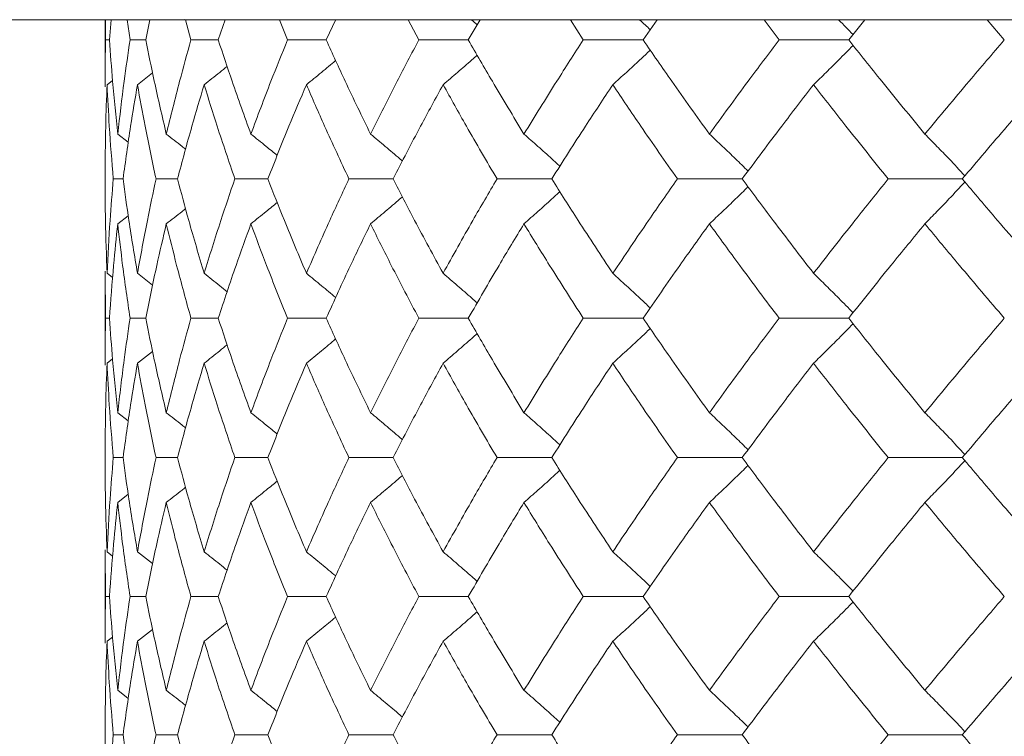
# Model space of a CAD drawing. Header units: inches. Extents: x -4.1 to 22.8, y -8.3 to 17.7.
# Tile 46 of 130: x 3.984 to 4.416, y 1.804 to 2.118. Entities that reach past the tile are written whole.
import ezdxf

# ---------------------------------------------------------------- set-up
doc = ezdxf.new("R2010")
doc.units = ezdxf.units.IN
doc.header["$MEASUREMENT"] = 0

msp = doc.modelspace()

# ---------------------------------------------------------------- linework, layer by layer
at = {"color": 7, "linetype": 'Continuous', "lineweight": 15}
for p, q in [((3.8975, 2.11819), (4.06234, 2.11819)), ((4.02117, 2.11819), (4.02117, 2.08886)), ((4.02139, 2.10937), (4.02131, 2.11819)), ((4.02311, 2.10937), (4.02379, 2.11819)), ((4.03214, 2.10937), (4.03089, 2.11819)), ((4.03902, 2.10937), (4.04087, 2.11819)), ((4.06234, 2.11819), (4.05612, 2.11833)), ((4.05885, 2.10937), (4.05645, 2.11819)), ((5.32433, 2.11819), (4.06234, 2.11819)), ((4.07083, 2.10937), (4.07381, 2.11819)), ((4.10123, 2.10937), (4.0977, 2.11819)), ((4.11817, 2.10937), (4.12235, 2.11837)), ((4.15882, 2.10937), (4.1542, 2.11819)), ((4.18054, 2.10937), (4.18569, 2.11819)), ((4.23098, 2.10937), (4.22533, 2.11819)), ((4.25724, 2.10937), (4.2634, 2.11819)), ((4.31693, 2.10937), (4.3103, 2.11819)), ((4.34744, 2.10937), (4.35454, 2.11819)), ((4.41572, 2.10937), (4.40819, 2.11819)), ((4.02311, 2.10937), (4.02139, 2.10937)), ((4.03902, 2.10937), (4.03214, 2.10937)), ((4.07083, 2.10937), (4.05885, 2.10937)), ((4.11817, 2.10937), (4.10123, 2.10937)), ((4.18054, 2.10937), (4.15882, 2.10937)), ((4.25724, 2.10937), (4.23098, 2.10937)), ((4.34744, 2.10937), (4.31693, 2.10937)), ((4.02204, 2.08973), (4.02443, 2.09158)), ((4.03537, 2.08973), (4.042, 2.0949)), ((4.0267, 2.0681), (4.03136, 2.06448)), ((4.02906, 2.04841), (4.02476, 2.04841)), ((4.05296, 2.04841), (4.04352, 2.04841)), ((4.09259, 2.04841), (4.07811, 2.04841)), ((4.14752, 2.04841), (4.12816, 2.04841)), ((4.21715, 2.04841), (4.19313, 2.04841)), ((4.30071, 2.04841), (4.27229, 2.04841)), ((4.3973, 2.04841), (4.36479, 2.04841)), ((4.0267, 2.02871), (4.03132, 2.03229)), ((4.02117, 2.00788), (4.02117, 1.96669)), ((4.02139, 1.98729), (4.02119, 2.00788)), ((4.02204, 2.00701), (4.02448, 2.00512)), ((4.03537, 2.00701), (4.04204, 2.0018)), ((4.02311, 1.98729), (4.02139, 1.98729)), ((4.03902, 1.98729), (4.03214, 1.98729)), ((4.07083, 1.98729), (4.05885, 1.98729)), ((4.11817, 1.98729), (4.10123, 1.98729)), ((4.18054, 1.98729), (4.15882, 1.98729)), ((4.25724, 1.98729), (4.23098, 1.98729)), ((4.34744, 1.98729), (4.31693, 1.98729)), ((4.03537, 1.96756), (4.04201, 1.97275)), ((4.02204, 1.96756), (4.02443, 1.96942)), ((4.0267, 1.94587), (4.03136, 1.94225)), ((4.02906, 1.92616), (4.02476, 1.92616)), ((4.05296, 1.92616), (4.04352, 1.92616)), ((4.09259, 1.92616), (4.07811, 1.92616)), ((4.14752, 1.92616), (4.12816, 1.92616)), ((4.21715, 1.92616), (4.19313, 1.92616)), ((4.30071, 1.92616), (4.27229, 1.92616)), ((4.3973, 1.92616), (4.36479, 1.92616)), ((4.0267, 1.90648), (4.03132, 1.91006)), ((4.02117, 1.88571), (4.02117, 1.84474)), ((4.02139, 1.86521), (4.02119, 1.88571)), ((4.02204, 1.88484), (4.02448, 1.88296)), ((4.03537, 1.88484), (4.04204, 1.87965)), ((4.02311, 1.86521), (4.02139, 1.86521)), ((4.03902, 1.86521), (4.03214, 1.86521)), ((4.07083, 1.86521), (4.05885, 1.86521)), ((4.11817, 1.86521), (4.10123, 1.86521)), ((4.18054, 1.86521), (4.15882, 1.86521)), ((4.25724, 1.86521), (4.23098, 1.86521)), ((4.34744, 1.86521), (4.31693, 1.86521)), ((4.03537, 1.84561), (4.04201, 1.85076)), ((4.02204, 1.84561), (4.02443, 1.84745)), ((4.0267, 1.82409), (4.03136, 1.82051)), ((4.02906, 1.80459), (4.02476, 1.80459)), ((4.05296, 1.80459), (4.04352, 1.80459)), ((4.09259, 1.80459), (4.07811, 1.80459)), ((4.14752, 1.80459), (4.12816, 1.80459)), ((4.21715, 1.80459), (4.19313, 1.80459)), ((4.30071, 1.80459), (4.27229, 1.80459)), ((4.3973, 1.80459), (4.36479, 1.80459))]:
    msp.add_line(p, q, dxfattribs=at)
for points, knots in [([(4.182, 2.11819), (4.18203, 2.11816), (4.18285, 2.11744), (4.18366, 2.11672), (4.18443, 2.11603)], [0, 0, 0, 0, 0.044022, 1, 1, 1, 1]), ([(4.25573, 2.11819), (4.25577, 2.11816), (4.25733, 2.11672), (4.25886, 2.11527), (4.26037, 2.11384)], [0, 0, 0, 0, 0.021857, 1, 1, 1, 1]), ([(4.34299, 2.11819), (4.34302, 2.11816), (4.34516, 2.11604), (4.34728, 2.11388), (4.34936, 2.11175)], [0, 0, 0, 0, 0.014759, 1, 1, 1, 1]), ([(4.02119, 2.08886), (4.02118, 2.08965), (4.02111, 2.09649), (4.02126, 2.10332), (4.02139, 2.10937)], [0, 0, 0, 0, 0.1155731, 1, 1, 1, 1]), ([(4.0267, 2.0681), (4.02591, 2.07581), (4.02449, 2.08958), (4.02353, 2.10332), (4.02311, 2.10937)], [0, 0, 0, 0, 0.5603389, 1, 1, 1, 1]), ([(4.0267, 2.0681), (4.02759, 2.07581), (4.02919, 2.08958), (4.03124, 2.10332), (4.03214, 2.10937)], [0, 0, 0, 0, 0.560339, 1, 1, 1, 1]), ([(4.04803, 2.0681), (4.04623, 2.07581), (4.04301, 2.08958), (4.04024, 2.10332), (4.03902, 2.10937)], [0, 0, 0, 0, 0.560339, 1, 1, 1, 1]), ([(4.04803, 2.0681), (4.04993, 2.07581), (4.05332, 2.08958), (4.05716, 2.10332), (4.05885, 2.10937)], [0, 0, 0, 0, 0.5603389, 1, 1, 1, 1]), ([(4.08515, 2.0681), (4.08235, 2.07581), (4.07737, 2.08958), (4.07283, 2.10332), (4.07083, 2.10937)], [0, 0, 0, 0, 0.560339, 1, 1, 1, 1]), ([(4.08515, 2.0681), (4.08803, 2.07581), (4.09318, 2.08958), (4.09877, 2.10332), (4.10123, 2.10937)], [0, 0, 0, 0, 0.560339, 1, 1, 1, 1]), ([(4.13765, 2.0681), (4.1339, 2.07581), (4.1272, 2.08958), (4.12093, 2.10332), (4.11817, 2.10937)], [0, 0, 0, 0, 0.560339, 1, 1, 1, 1]), ([(4.13765, 2.0681), (4.14149, 2.07581), (4.14834, 2.08958), (4.15562, 2.10332), (4.15882, 2.10937)], [0, 0, 0, 0, 0.5603389, 1, 1, 1, 1]), ([(4.20495, 2.0681), (4.20029, 2.07581), (4.19196, 2.08958), (4.18403, 2.10332), (4.18054, 2.10937)], [0, 0, 0, 0, 0.560338, 1, 1, 1, 1]), ([(4.20495, 2.0681), (4.20971, 2.07581), (4.21819, 2.08958), (4.22708, 2.10332), (4.23098, 2.10937)], [0, 0, 0, 0, 0.560339, 1, 1, 1, 1]), ([(4.28633, 2.0681), (4.2808, 2.07581), (4.27092, 2.08958), (4.26142, 2.10332), (4.25724, 2.10937)], [0, 0, 0, 0, 0.56034, 1, 1, 1, 1]), ([(4.28633, 2.0681), (4.29194, 2.07581), (4.30196, 2.08958), (4.31236, 2.10332), (4.31693, 2.10937)], [0, 0, 0, 0, 0.5603386, 1, 1, 1, 1]), ([(4.38089, 2.0681), (4.37455, 2.07581), (4.36323, 2.08958), (4.35227, 2.10332), (4.34744, 2.10937)], [0, 0, 0, 0, 0.560339, 1, 1, 1, 1]), ([(4.38089, 2.0681), (4.3873, 2.07581), (4.39874, 2.08958), (4.41054, 2.10332), (4.41572, 2.10937)], [0, 0, 0, 0, 0.560339, 1, 1, 1, 1]), ([(4.24394, 2.08973), (4.24592, 2.09154), (4.2499, 2.09515), (4.25538, 2.10019), (4.25885, 2.10346), (4.26036, 2.10488)], [0, 0, 0, 0, 0.360979, 0.721955, 1, 1, 1, 1]), ([(4.33202, 2.08973), (4.33387, 2.09154), (4.33757, 2.09514), (4.34335, 2.10088), (4.34727, 2.10485), (4.34936, 2.10697)], [0, 0, 0, 0, 0.317533, 0.635068, 1, 1, 1, 1]), ([(4.10951, 2.08973), (4.11171, 2.09154), (4.116, 2.09505), (4.12026, 2.0986), (4.12233, 2.10033)], [0, 0, 0, 0, 0.513499, 1, 1, 1, 1]), ([(4.16949, 2.08973), (4.1716, 2.09154), (4.17581, 2.09515), (4.18079, 2.09946), (4.18365, 2.102), (4.18442, 2.10268)], [0, 0, 0, 0, 0.421366, 0.842733, 1, 1, 1, 1]), ([(4.06464, 2.08973), (4.06691, 2.09153), (4.07028, 2.0942), (4.07363, 2.0969), (4.07471, 2.09778)], [0, 0, 0, 0, 0.675591, 1, 1, 1, 1]), ([(4.02117, 2.04841), (4.02121, 2.05613), (4.02128, 2.06991), (4.02181, 2.08368), (4.02204, 2.08973)], [0, 0, 0, 0, 0.560273, 1, 1, 1, 1]), ([(4.02476, 2.04841), (4.02413, 2.05613), (4.023, 2.06991), (4.02233, 2.08368), (4.02204, 2.08973)], [0, 0, 0, 0, 0.560273, 1, 1, 1, 1]), ([(4.02906, 2.04841), (4.03012, 2.05613), (4.032, 2.06991), (4.03434, 2.08368), (4.03537, 2.08973)], [0, 0, 0, 0, 0.560273, 1, 1, 1, 1]), ([(4.04352, 2.04841), (4.04187, 2.05613), (4.03894, 2.06991), (4.03646, 2.08368), (4.03537, 2.08973)], [0, 0, 0, 0, 0.560273, 1, 1, 1, 1]), ([(4.05296, 2.04841), (4.05502, 2.05613), (4.05869, 2.06991), (4.06282, 2.08368), (4.06464, 2.08973)], [0, 0, 0, 0, 0.560273, 1, 1, 1, 1]), ([(4.07811, 2.04841), (4.07547, 2.05613), (4.07077, 2.06991), (4.06651, 2.08368), (4.06464, 2.08973)], [0, 0, 0, 0, 0.560274, 1, 1, 1, 1]), ([(4.09259, 2.04841), (4.09563, 2.05613), (4.10106, 2.06991), (4.10693, 2.08368), (4.10951, 2.08973)], [0, 0, 0, 0, 0.560273, 1, 1, 1, 1]), ([(4.12816, 2.04841), (4.12456, 2.05613), (4.11814, 2.06991), (4.11214, 2.08368), (4.10951, 2.08973)], [0, 0, 0, 0, 0.560273, 1, 1, 1, 1]), ([(4.14752, 2.04841), (4.15151, 2.05613), (4.15863, 2.06991), (4.16617, 2.08368), (4.16949, 2.08973)], [0, 0, 0, 0, 0.560274, 1, 1, 1, 1]), ([(4.19313, 2.04841), (4.1886, 2.05613), (4.18053, 2.06991), (4.17286, 2.08368), (4.16949, 2.08973)], [0, 0, 0, 0, 0.560273, 1, 1, 1, 1]), ([(4.21715, 2.04841), (4.22204, 2.05613), (4.23078, 2.06991), (4.23992, 2.08368), (4.24394, 2.08973)], [0, 0, 0, 0, 0.560273, 1, 1, 1, 1]), ([(4.27229, 2.04841), (4.26689, 2.05613), (4.25726, 2.06991), (4.248, 2.08368), (4.24394, 2.08973)], [0, 0, 0, 0, 0.560273, 1, 1, 1, 1]), ([(4.30071, 2.04841), (4.30646, 2.05613), (4.31672, 2.06991), (4.32735, 2.08368), (4.33202, 2.08973)], [0, 0, 0, 0, 0.560273, 1, 1, 1, 1]), ([(4.36479, 2.04841), (4.35857, 2.05613), (4.34748, 2.06991), (4.33674, 2.08368), (4.33202, 2.08973)], [0, 0, 0, 0, 0.560274, 1, 1, 1, 1]), ([(4.3973, 2.04841), (4.40384, 2.05613), (4.4155, 2.06991), (4.42751, 2.08368), (4.43279, 2.08973)], [0, 0, 0, 0, 0.560274, 1, 1, 1, 1]), ([(4.04803, 2.0681), (4.05033, 2.06629), (4.05317, 2.06408), (4.05598, 2.06183), (4.0565, 2.06141)], [0, 0, 0, 0, 0.812627, 1, 1, 1, 1]), ([(4.08515, 2.0681), (4.08739, 2.06629), (4.09126, 2.06318), (4.09509, 2.06003), (4.0967, 2.0587)], [0, 0, 0, 0, 0.579821, 1, 1, 1, 1]), ([(4.13765, 2.0681), (4.1398, 2.06629), (4.14412, 2.06268), (4.14877, 2.05873), (4.15126, 2.05657), (4.15162, 2.05626)], [0, 0, 0, 0, 0.461051, 0.922104, 1, 1, 1, 1]), ([(4.20495, 2.0681), (4.207, 2.06629), (4.2111, 2.06268), (4.21636, 2.05798), (4.21955, 2.05506), (4.22071, 2.05399)], [0, 0, 0, 0, 0.387789, 0.775586, 1, 1, 1, 1]), ([(4.28633, 2.0681), (4.28825, 2.06629), (4.29209, 2.06268), (4.29775, 2.05727), (4.30146, 2.05363), (4.30329, 2.05185)], [0, 0, 0, 0, 0.337227, 0.674455, 1, 1, 1, 1]), ([(4.38089, 2.0681), (4.38265, 2.06629), (4.38619, 2.06268), (4.39206, 2.05659), (4.39613, 2.05226), (4.39847, 2.04978)], [0, 0, 0, 0, 0.299514, 0.599028, 1, 1, 1, 1]), ([(4.02204, 2.00701), (4.02175, 2.01474), (4.02124, 2.02855), (4.02119, 2.04234), (4.02117, 2.04841)], [0, 0, 0, 0, 0.560136, 1, 1, 1, 1]), ([(4.02204, 2.00701), (4.02242, 2.01474), (4.02311, 2.02855), (4.02426, 2.04234), (4.02476, 2.04841)], [0, 0, 0, 0, 0.560136, 1, 1, 1, 1]), ([(4.03537, 2.00701), (4.03407, 2.01474), (4.03175, 2.02855), (4.02988, 2.04234), (4.02906, 2.04841)], [0, 0, 0, 0, 0.5601358, 1, 1, 1, 1]), ([(4.03537, 2.00701), (4.03677, 2.01474), (4.03927, 2.02855), (4.04222, 2.04234), (4.04352, 2.04841)], [0, 0, 0, 0, 0.5601362, 1, 1, 1, 1]), ([(4.06464, 2.00701), (4.06234, 2.01474), (4.05823, 2.02855), (4.05457, 2.04234), (4.05296, 2.04841)], [0, 0, 0, 0, 0.5601363, 1, 1, 1, 1]), ([(4.06464, 2.00701), (4.06703, 2.01474), (4.07131, 2.02855), (4.07603, 2.04234), (4.07811, 2.04841)], [0, 0, 0, 0, 0.560136, 1, 1, 1, 1]), ([(4.10951, 2.00701), (4.10623, 2.01474), (4.10038, 2.02855), (4.09497, 2.04234), (4.09259, 2.04841)], [0, 0, 0, 0, 0.560136, 1, 1, 1, 1]), ([(4.10951, 2.00701), (4.11287, 2.01474), (4.11888, 2.02855), (4.12533, 2.04234), (4.12816, 2.04841)], [0, 0, 0, 0, 0.560136, 1, 1, 1, 1]), ([(4.16949, 2.00701), (4.16528, 2.01474), (4.15775, 2.02855), (4.15064, 2.04234), (4.14752, 2.04841)], [0, 0, 0, 0, 0.560135, 1, 1, 1, 1]), ([(4.16949, 2.00701), (4.17379, 2.01474), (4.18147, 2.02855), (4.18957, 2.04234), (4.19313, 2.04841)], [0, 0, 0, 0, 0.560136, 1, 1, 1, 1]), ([(4.24394, 2.00701), (4.23883, 2.01474), (4.22971, 2.02855), (4.22099, 2.04234), (4.21715, 2.04841)], [0, 0, 0, 0, 0.560135, 1, 1, 1, 1]), ([(4.24394, 2.00701), (4.24912, 2.01474), (4.25839, 2.02855), (4.26804, 2.04234), (4.27229, 2.04841)], [0, 0, 0, 0, 0.5601361, 1, 1, 1, 1]), ([(4.33202, 2.00701), (4.32608, 2.01474), (4.31547, 2.02855), (4.30522, 2.04234), (4.30071, 2.04841)], [0, 0, 0, 0, 0.560136, 1, 1, 1, 1]), ([(4.33202, 2.00701), (4.33804, 2.01474), (4.34879, 2.02855), (4.3599, 2.04234), (4.36479, 2.04841)], [0, 0, 0, 0, 0.560136, 1, 1, 1, 1]), ([(4.43279, 2.00701), (4.42607, 2.01474), (4.41408, 2.02855), (4.40243, 2.04234), (4.3973, 2.04841)], [0, 0, 0, 0, 0.560136, 1, 1, 1, 1]), ([(4.28633, 2.02871), (4.28825, 2.03051), (4.29209, 2.03413), (4.29774, 2.03954), (4.30146, 2.04318), (4.30328, 2.04497)], [0, 0, 0, 0, 0.337202, 0.674407, 1, 1, 1, 1]), ([(4.38089, 2.02871), (4.38265, 2.03051), (4.38619, 2.03413), (4.39206, 2.04022), (4.39613, 2.04456), (4.39846, 2.04704)], [0, 0, 0, 0, 0.299437, 0.598878, 1, 1, 1, 1]), ([(4.13765, 2.02871), (4.1398, 2.03051), (4.14411, 2.03413), (4.14876, 2.03808), (4.15125, 2.04024), (4.1516, 2.04054)], [0, 0, 0, 0, 0.461327, 0.922668, 1, 1, 1, 1]), ([(4.20495, 2.02871), (4.207, 2.03051), (4.2111, 2.03413), (4.21635, 2.03883), (4.21954, 2.04175), (4.22071, 2.04282)], [0, 0, 0, 0, 0.387869, 0.775733, 1, 1, 1, 1]), ([(4.04803, 2.02871), (4.05033, 2.03051), (4.05316, 2.03272), (4.05596, 2.03497), (4.05648, 2.03538)], [0, 0, 0, 0, 0.81499, 1, 1, 1, 1]), ([(4.08515, 2.02871), (4.08739, 2.03051), (4.09125, 2.03362), (4.09508, 2.03677), (4.09668, 2.03809)], [0, 0, 0, 0, 0.580604, 1, 1, 1, 1]), ([(4.02311, 1.98729), (4.02365, 1.99502), (4.02463, 2.00883), (4.02607, 2.02263), (4.0267, 2.02871)], [0, 0, 0, 0, 0.560071, 1, 1, 1, 1]), ([(4.03214, 1.98729), (4.031, 1.99502), (4.02897, 2.00883), (4.0274, 2.02263), (4.0267, 2.02871)], [0, 0, 0, 0, 0.560071, 1, 1, 1, 1]), ([(4.03902, 1.98729), (4.04058, 1.99502), (4.04337, 2.00883), (4.04661, 2.02263), (4.04803, 2.02871)], [0, 0, 0, 0, 0.5600708, 1, 1, 1, 1]), ([(4.05885, 1.98729), (4.05671, 1.99502), (4.05289, 2.00883), (4.04951, 2.02263), (4.04803, 2.02871)], [0, 0, 0, 0, 0.5600706, 1, 1, 1, 1]), ([(4.07083, 1.98729), (4.07338, 1.99502), (4.07794, 2.00883), (4.08295, 2.02263), (4.08515, 2.02871)], [0, 0, 0, 0, 0.560071, 1, 1, 1, 1]), ([(4.10123, 1.98729), (4.09811, 1.99502), (4.09254, 2.00883), (4.08741, 2.02263), (4.08515, 2.02871)], [0, 0, 0, 0, 0.5600709, 1, 1, 1, 1]), ([(4.11817, 1.98729), (4.12169, 1.99502), (4.12798, 2.00883), (4.13469, 2.02263), (4.13765, 2.02871)], [0, 0, 0, 0, 0.560071, 1, 1, 1, 1]), ([(4.15882, 1.98729), (4.15475, 1.99502), (4.14749, 2.00883), (4.14066, 2.02263), (4.13765, 2.02871)], [0, 0, 0, 0, 0.560071, 1, 1, 1, 1]), ([(4.18054, 1.98729), (4.18499, 1.99502), (4.19293, 2.00883), (4.20128, 2.02263), (4.20495, 2.02871)], [0, 0, 0, 0, 0.560071, 1, 1, 1, 1]), ([(4.23098, 1.98729), (4.22602, 1.99502), (4.21715, 2.00883), (4.20868, 2.02263), (4.20495, 2.02871)], [0, 0, 0, 0, 0.560071, 1, 1, 1, 1]), ([(4.25724, 1.98729), (4.26257, 1.99502), (4.27208, 2.00883), (4.28198, 2.02263), (4.28633, 2.02871)], [0, 0, 0, 0, 0.56007, 1, 1, 1, 1]), ([(4.31693, 1.98729), (4.31112, 1.99502), (4.30074, 2.00883), (4.29073, 2.02263), (4.28633, 2.02871)], [0, 0, 0, 0, 0.560071, 1, 1, 1, 1]), ([(4.34744, 1.98729), (4.35359, 1.99502), (4.36457, 2.00883), (4.3759, 2.02263), (4.38089, 2.02871)], [0, 0, 0, 0, 0.560071, 1, 1, 1, 1]), ([(4.41572, 1.98729), (4.40913, 1.99502), (4.39735, 2.00883), (4.38592, 2.02263), (4.38089, 2.02871)], [0, 0, 0, 0, 0.560071, 1, 1, 1, 1]), ([(4.06464, 2.00701), (4.06691, 2.0052), (4.07029, 2.00252), (4.07364, 1.9998), (4.07474, 1.99891)], [0, 0, 0, 0, 0.67291, 1, 1, 1, 1]), ([(4.10951, 2.00701), (4.11171, 2.0052), (4.11601, 2.00167), (4.12027, 1.9981), (4.12235, 1.99635)], [0, 0, 0, 0, 0.511981, 1, 1, 1, 1]), ([(4.16949, 2.00701), (4.1716, 2.0052), (4.1758, 2.00158), (4.18079, 1.99725), (4.18365, 1.99469), (4.18443, 1.99399)], [0, 0, 0, 0, 0.420339, 0.84068, 1, 1, 1, 1]), ([(4.24394, 2.00701), (4.24592, 2.0052), (4.24989, 2.00158), (4.25537, 1.99652), (4.25885, 1.99323), (4.26037, 1.99179)], [0, 0, 0, 0, 0.360215, 0.720424, 1, 1, 1, 1]), ([(4.33202, 2.00701), (4.33387, 2.0052), (4.33756, 2.00158), (4.34335, 1.99582), (4.34726, 1.99183), (4.34936, 1.98969)], [0, 0, 0, 0, 0.316925, 0.633851, 1, 1, 1, 1]), ([(4.02119, 1.96669), (4.02118, 1.96748), (4.02111, 1.97434), (4.02126, 1.98121), (4.02139, 1.98729)], [0, 0, 0, 0, 0.115038, 1, 1, 1, 1]), ([(4.0267, 1.94587), (4.02591, 1.9536), (4.02449, 1.9674), (4.02353, 1.98121), (4.02311, 1.98729)], [0, 0, 0, 0, 0.5599328, 1, 1, 1, 1]), ([(4.0267, 1.94587), (4.02759, 1.9536), (4.02919, 1.9674), (4.03124, 1.98121), (4.03214, 1.98729)], [0, 0, 0, 0, 0.559933, 1, 1, 1, 1]), ([(4.04803, 1.94587), (4.04623, 1.9536), (4.04301, 1.9674), (4.04024, 1.98121), (4.03902, 1.98729)], [0, 0, 0, 0, 0.559933, 1, 1, 1, 1]), ([(4.04803, 1.94587), (4.04993, 1.9536), (4.05332, 1.9674), (4.05716, 1.98121), (4.05885, 1.98729)], [0, 0, 0, 0, 0.5599328, 1, 1, 1, 1]), ([(4.08515, 1.94587), (4.08236, 1.9536), (4.07737, 1.9674), (4.07283, 1.98121), (4.07083, 1.98729)], [0, 0, 0, 0, 0.5599325, 1, 1, 1, 1]), ([(4.08515, 1.94587), (4.08803, 1.9536), (4.09318, 1.9674), (4.09877, 1.98121), (4.10123, 1.98729)], [0, 0, 0, 0, 0.559932, 1, 1, 1, 1]), ([(4.13765, 1.94587), (4.1339, 1.9536), (4.1272, 1.9674), (4.12093, 1.98121), (4.11817, 1.98729)], [0, 0, 0, 0, 0.559933, 1, 1, 1, 1]), ([(4.13765, 1.94587), (4.14149, 1.9536), (4.14834, 1.9674), (4.15562, 1.98121), (4.15882, 1.98729)], [0, 0, 0, 0, 0.559932, 1, 1, 1, 1]), ([(4.20495, 1.94587), (4.20029, 1.9536), (4.19195, 1.9674), (4.18403, 1.98121), (4.18054, 1.98729)], [0, 0, 0, 0, 0.559932, 1, 1, 1, 1]), ([(4.20495, 1.94587), (4.2097, 1.9536), (4.21819, 1.9674), (4.22707, 1.98121), (4.23098, 1.98729)], [0, 0, 0, 0, 0.559933, 1, 1, 1, 1]), ([(4.28633, 1.94587), (4.2808, 1.9536), (4.27092, 1.9674), (4.26142, 1.98121), (4.25724, 1.98729)], [0, 0, 0, 0, 0.559933, 1, 1, 1, 1]), ([(4.28633, 1.94587), (4.29194, 1.9536), (4.30196, 1.9674), (4.31236, 1.98121), (4.31693, 1.98729)], [0, 0, 0, 0, 0.559932, 1, 1, 1, 1]), ([(4.33202, 1.96756), (4.33387, 1.96937), (4.33756, 1.97299), (4.34335, 1.97875), (4.34726, 1.98274), (4.34936, 1.98488)], [0, 0, 0, 0, 0.316975, 0.633951, 1, 1, 1, 1]), ([(4.38089, 1.94587), (4.37455, 1.9536), (4.36323, 1.9674), (4.35227, 1.98121), (4.34744, 1.98729)], [0, 0, 0, 0, 0.5599331, 1, 1, 1, 1]), ([(4.38089, 1.94587), (4.3873, 1.9536), (4.39875, 1.9674), (4.41054, 1.98121), (4.41572, 1.98729)], [0, 0, 0, 0, 0.559933, 1, 1, 1, 1]), ([(4.16949, 1.96756), (4.1716, 1.96937), (4.1758, 1.97299), (4.18078, 1.97732), (4.18364, 1.97987), (4.18442, 1.98057)], [0, 0, 0, 0, 0.4206385, 0.8412772, 1, 1, 1, 1]), ([(4.24394, 1.96756), (4.24592, 1.96937), (4.24989, 1.97299), (4.25537, 1.97805), (4.25885, 1.98134), (4.26036, 1.98278)], [0, 0, 0, 0, 0.360349, 0.720693, 1, 1, 1, 1]), ([(4.06464, 1.96756), (4.06691, 1.96937), (4.07028, 1.97205), (4.07362, 1.97476), (4.07471, 1.97564)], [0, 0, 0, 0, 0.6744933, 1, 1, 1, 1]), ([(4.10951, 1.96756), (4.11171, 1.96937), (4.116, 1.9729), (4.12026, 1.97647), (4.12233, 1.97821)], [0, 0, 0, 0, 0.512638, 1, 1, 1, 1]), ([(4.02117, 1.92616), (4.02121, 1.93389), (4.02128, 1.94768), (4.02181, 1.96149), (4.02204, 1.96756)], [0, 0, 0, 0, 0.559868, 1, 1, 1, 1]), ([(4.02476, 1.92616), (4.02413, 1.93389), (4.023, 1.94768), (4.02233, 1.96149), (4.02204, 1.96756)], [0, 0, 0, 0, 0.559868, 1, 1, 1, 1]), ([(4.02906, 1.92616), (4.03012, 1.93389), (4.032, 1.94768), (4.03434, 1.96149), (4.03537, 1.96756)], [0, 0, 0, 0, 0.559868, 1, 1, 1, 1]), ([(4.04352, 1.92616), (4.04187, 1.93389), (4.03894, 1.94768), (4.03646, 1.96149), (4.03537, 1.96756)], [0, 0, 0, 0, 0.559867, 1, 1, 1, 1]), ([(4.05296, 1.92616), (4.05502, 1.93389), (4.05869, 1.94768), (4.06282, 1.96149), (4.06464, 1.96756)], [0, 0, 0, 0, 0.559867, 1, 1, 1, 1]), ([(4.07811, 1.92616), (4.07547, 1.93389), (4.07077, 1.94768), (4.06651, 1.96149), (4.06464, 1.96756)], [0, 0, 0, 0, 0.5598681, 1, 1, 1, 1]), ([(4.09259, 1.92616), (4.09563, 1.93389), (4.10106, 1.94768), (4.10692, 1.96149), (4.10951, 1.96756)], [0, 0, 0, 0, 0.559868, 1, 1, 1, 1]), ([(4.12816, 1.92616), (4.12456, 1.93389), (4.11814, 1.94768), (4.11214, 1.96149), (4.10951, 1.96756)], [0, 0, 0, 0, 0.559867, 1, 1, 1, 1]), ([(4.14752, 1.92616), (4.15151, 1.93389), (4.15863, 1.94768), (4.16617, 1.96149), (4.16949, 1.96756)], [0, 0, 0, 0, 0.559868, 1, 1, 1, 1]), ([(4.19313, 1.92616), (4.1886, 1.93389), (4.18053, 1.94768), (4.17286, 1.96149), (4.16949, 1.96756)], [0, 0, 0, 0, 0.559867, 1, 1, 1, 1]), ([(4.21715, 1.92616), (4.22204, 1.93389), (4.23078, 1.94768), (4.23992, 1.96149), (4.24394, 1.96756)], [0, 0, 0, 0, 0.5598671, 1, 1, 1, 1]), ([(4.27229, 1.92616), (4.26689, 1.93389), (4.25725, 1.94768), (4.24801, 1.96149), (4.24394, 1.96756)], [0, 0, 0, 0, 0.559867, 1, 1, 1, 1]), ([(4.30071, 1.92616), (4.30646, 1.93389), (4.31672, 1.94768), (4.32735, 1.96149), (4.33202, 1.96756)], [0, 0, 0, 0, 0.5598676, 1, 1, 1, 1]), ([(4.36479, 1.92616), (4.35857, 1.93389), (4.34748, 1.94768), (4.33675, 1.96149), (4.33202, 1.96756)], [0, 0, 0, 0, 0.559868, 1, 1, 1, 1]), ([(4.3973, 1.92616), (4.40383, 1.93389), (4.4155, 1.94768), (4.4275, 1.96149), (4.43279, 1.96756)], [0, 0, 0, 0, 0.559868, 1, 1, 1, 1]), ([(4.04803, 1.94587), (4.05033, 1.94406), (4.05316, 1.94184), (4.05598, 1.93959), (4.0565, 1.93917)], [0, 0, 0, 0, 0.812318, 1, 1, 1, 1]), ([(4.08515, 1.94587), (4.08739, 1.94406), (4.09125, 1.94095), (4.09509, 1.93779), (4.0967, 1.93646)], [0, 0, 0, 0, 0.579624, 1, 1, 1, 1]), ([(4.13765, 1.94587), (4.1398, 1.94406), (4.14411, 1.94044), (4.14877, 1.93649), (4.15126, 1.93433), (4.15162, 1.93402)], [0, 0, 0, 0, 0.460898, 0.921805, 1, 1, 1, 1]), ([(4.20495, 1.94587), (4.207, 1.94406), (4.2111, 1.94044), (4.21635, 1.93574), (4.21954, 1.93282), (4.22071, 1.93175)], [0, 0, 0, 0, 0.387673, 0.775336, 1, 1, 1, 1]), ([(4.28633, 1.94587), (4.28825, 1.94406), (4.29209, 1.94044), (4.29774, 1.93503), (4.30146, 1.93139), (4.30329, 1.9296)], [0, 0, 0, 0, 0.3371211, 0.674241, 1, 1, 1, 1]), ([(4.38089, 1.94587), (4.38265, 1.94406), (4.38619, 1.94044), (4.39206, 1.93435), (4.39613, 1.93001), (4.39847, 1.92753)], [0, 0, 0, 0, 0.299416, 0.598832, 1, 1, 1, 1]), ([(4.02204, 1.88484), (4.02175, 1.89255), (4.02124, 1.90631), (4.02119, 1.9201), (4.02117, 1.92616)], [0, 0, 0, 0, 0.55973, 1, 1, 1, 1]), ([(4.02204, 1.88484), (4.02242, 1.89255), (4.02311, 1.90631), (4.02426, 1.9201), (4.02476, 1.92616)], [0, 0, 0, 0, 0.55973, 1, 1, 1, 1]), ([(4.03537, 1.88484), (4.03407, 1.89255), (4.03175, 1.90631), (4.02988, 1.9201), (4.02906, 1.92616)], [0, 0, 0, 0, 0.55973, 1, 1, 1, 1]), ([(4.03537, 1.88484), (4.03677, 1.89255), (4.03927, 1.90631), (4.04222, 1.9201), (4.04352, 1.92616)], [0, 0, 0, 0, 0.55973, 1, 1, 1, 1]), ([(4.06464, 1.88484), (4.06234, 1.89255), (4.05823, 1.90631), (4.05457, 1.9201), (4.05296, 1.92616)], [0, 0, 0, 0, 0.55973, 1, 1, 1, 1]), ([(4.06464, 1.88484), (4.06703, 1.89255), (4.07131, 1.90631), (4.07603, 1.9201), (4.07811, 1.92616)], [0, 0, 0, 0, 0.55973, 1, 1, 1, 1]), ([(4.10951, 1.88484), (4.10623, 1.89255), (4.10038, 1.90631), (4.09497, 1.9201), (4.09259, 1.92616)], [0, 0, 0, 0, 0.5597301, 1, 1, 1, 1]), ([(4.10951, 1.88484), (4.11287, 1.89255), (4.11889, 1.90631), (4.12533, 1.9201), (4.12816, 1.92616)], [0, 0, 0, 0, 0.5597302, 1, 1, 1, 1]), ([(4.16949, 1.88484), (4.16528, 1.89255), (4.15775, 1.90631), (4.15064, 1.9201), (4.14752, 1.92616)], [0, 0, 0, 0, 0.55973, 1, 1, 1, 1]), ([(4.16949, 1.88484), (4.17379, 1.89255), (4.18148, 1.90631), (4.18956, 1.9201), (4.19313, 1.92616)], [0, 0, 0, 0, 0.559731, 1, 1, 1, 1]), ([(4.24394, 1.88484), (4.23883, 1.89255), (4.22971, 1.90631), (4.22099, 1.9201), (4.21715, 1.92616)], [0, 0, 0, 0, 0.559731, 1, 1, 1, 1]), ([(4.24394, 1.88484), (4.24912, 1.89255), (4.25839, 1.90631), (4.26804, 1.9201), (4.27229, 1.92616)], [0, 0, 0, 0, 0.55973, 1, 1, 1, 1]), ([(4.28633, 1.90648), (4.28825, 1.90828), (4.29209, 1.91189), (4.29775, 1.9173), (4.30146, 1.92094), (4.30329, 1.92272)], [0, 0, 0, 0, 0.337318, 0.674636, 1, 1, 1, 1]), ([(4.33202, 1.88484), (4.32608, 1.89255), (4.31546, 1.90631), (4.30522, 1.9201), (4.30071, 1.92616)], [0, 0, 0, 0, 0.5597304, 1, 1, 1, 1]), ([(4.33202, 1.88484), (4.33804, 1.89255), (4.34879, 1.90631), (4.3599, 1.9201), (4.36479, 1.92616)], [0, 0, 0, 0, 0.559731, 1, 1, 1, 1]), ([(4.38089, 1.90648), (4.38265, 1.90828), (4.38619, 1.91189), (4.39206, 1.91798), (4.39613, 1.92231), (4.39846, 1.92479)], [0, 0, 0, 0, 0.29954, 0.59908, 1, 1, 1, 1]), ([(4.43279, 1.88484), (4.42607, 1.89255), (4.41408, 1.90631), (4.40243, 1.9201), (4.3973, 1.92616)], [0, 0, 0, 0, 0.55973, 1, 1, 1, 1]), ([(4.13765, 1.90648), (4.1398, 1.90828), (4.14412, 1.9119), (4.14877, 1.91584), (4.15125, 1.91799), (4.15161, 1.9183)], [0, 0, 0, 0, 0.461505, 0.923011, 1, 1, 1, 1]), ([(4.20495, 1.90648), (4.207, 1.90828), (4.2111, 1.91189), (4.21636, 1.91659), (4.21954, 1.91951), (4.22071, 1.92058)], [0, 0, 0, 0, 0.388, 0.776008, 1, 1, 1, 1]), ([(4.08515, 1.90648), (4.08739, 1.90828), (4.09125, 1.91139), (4.09508, 1.91453), (4.09668, 1.91585)], [0, 0, 0, 0, 0.580839, 1, 1, 1, 1]), ([(4.04803, 1.90648), (4.05033, 1.90828), (4.05316, 1.91049), (4.05596, 1.91273), (4.05648, 1.91314)], [0, 0, 0, 0, 0.815373, 1, 1, 1, 1]), ([(4.02311, 1.86521), (4.02365, 1.8729), (4.02463, 1.88665), (4.02607, 1.90041), (4.0267, 1.90648)], [0, 0, 0, 0, 0.559664, 1, 1, 1, 1]), ([(4.03214, 1.86521), (4.031, 1.8729), (4.02897, 1.88665), (4.0274, 1.90041), (4.0267, 1.90648)], [0, 0, 0, 0, 0.559664, 1, 1, 1, 1]), ([(4.03902, 1.86521), (4.04058, 1.8729), (4.04337, 1.88665), (4.0466, 1.90041), (4.04803, 1.90648)], [0, 0, 0, 0, 0.559664, 1, 1, 1, 1]), ([(4.05885, 1.86521), (4.05671, 1.8729), (4.05289, 1.88665), (4.04951, 1.90041), (4.04803, 1.90648)], [0, 0, 0, 0, 0.559664, 1, 1, 1, 1]), ([(4.07083, 1.86521), (4.07338, 1.8729), (4.07794, 1.88665), (4.08294, 1.90041), (4.08515, 1.90648)], [0, 0, 0, 0, 0.559664, 1, 1, 1, 1]), ([(4.10123, 1.86521), (4.09811, 1.8729), (4.09254, 1.88665), (4.08741, 1.90041), (4.08515, 1.90648)], [0, 0, 0, 0, 0.559665, 1, 1, 1, 1]), ([(4.11817, 1.86521), (4.12169, 1.8729), (4.12798, 1.88665), (4.13469, 1.90041), (4.13765, 1.90648)], [0, 0, 0, 0, 0.559664, 1, 1, 1, 1]), ([(4.15882, 1.86521), (4.15476, 1.8729), (4.14749, 1.88665), (4.14066, 1.90041), (4.13765, 1.90648)], [0, 0, 0, 0, 0.559664, 1, 1, 1, 1]), ([(4.18054, 1.86521), (4.18499, 1.8729), (4.19293, 1.88665), (4.20128, 1.90041), (4.20495, 1.90648)], [0, 0, 0, 0, 0.5596646, 1, 1, 1, 1]), ([(4.23098, 1.86521), (4.22602, 1.8729), (4.21715, 1.88665), (4.20868, 1.90041), (4.20495, 1.90648)], [0, 0, 0, 0, 0.5596641, 1, 1, 1, 1]), ([(4.25724, 1.86521), (4.26257, 1.8729), (4.27208, 1.88665), (4.28198, 1.90041), (4.28633, 1.90648)], [0, 0, 0, 0, 0.559664, 1, 1, 1, 1]), ([(4.31693, 1.86521), (4.31112, 1.8729), (4.30074, 1.88665), (4.29073, 1.90041), (4.28633, 1.90648)], [0, 0, 0, 0, 0.559664, 1, 1, 1, 1]), ([(4.34744, 1.86521), (4.35359, 1.8729), (4.36457, 1.88665), (4.3759, 1.90041), (4.38089, 1.90648)], [0, 0, 0, 0, 0.5596644, 1, 1, 1, 1]), ([(4.41572, 1.86521), (4.40913, 1.8729), (4.39735, 1.88665), (4.38592, 1.90041), (4.38089, 1.90648)], [0, 0, 0, 0, 0.559664, 1, 1, 1, 1]), ([(4.06464, 1.88484), (4.06691, 1.88304), (4.07029, 1.88037), (4.07364, 1.87766), (4.07474, 1.87678)], [0, 0, 0, 0, 0.674045, 1, 1, 1, 1]), ([(4.10951, 1.88484), (4.11171, 1.88304), (4.11601, 1.87952), (4.12027, 1.87596), (4.12235, 1.87423)], [0, 0, 0, 0, 0.5128699, 1, 1, 1, 1]), ([(4.16949, 1.88484), (4.1716, 1.88304), (4.17581, 1.87943), (4.18079, 1.87511), (4.18365, 1.87257), (4.18443, 1.87188)], [0, 0, 0, 0, 0.421082, 0.842167, 1, 1, 1, 1]), ([(4.24394, 1.88484), (4.24592, 1.88304), (4.2499, 1.87943), (4.25538, 1.87438), (4.25885, 1.87111), (4.26037, 1.86969)], [0, 0, 0, 0, 0.3608529, 0.7217039, 1, 1, 1, 1]), ([(4.33202, 1.88484), (4.33387, 1.88304), (4.33757, 1.87943), (4.34335, 1.87369), (4.34727, 1.86972), (4.34936, 1.8676)], [0, 0, 0, 0, 0.317486, 0.634975, 1, 1, 1, 1]), ([(4.02119, 1.84474), (4.02118, 1.84552), (4.02111, 1.85234), (4.02126, 1.85916), (4.02139, 1.86521)], [0, 0, 0, 0, 0.114506, 1, 1, 1, 1]), ([(4.0267, 1.82409), (4.02591, 1.83175), (4.02449, 1.84545), (4.02353, 1.85916), (4.02311, 1.86521)], [0, 0, 0, 0, 0.559527, 1, 1, 1, 1]), ([(4.0267, 1.82409), (4.02759, 1.83175), (4.02919, 1.84545), (4.03124, 1.85916), (4.03214, 1.86521)], [0, 0, 0, 0, 0.559527, 1, 1, 1, 1]), ([(4.04803, 1.82409), (4.04623, 1.83175), (4.043, 1.84545), (4.04024, 1.85916), (4.03902, 1.86521)], [0, 0, 0, 0, 0.559528, 1, 1, 1, 1]), ([(4.04803, 1.82409), (4.04993, 1.83175), (4.05332, 1.84545), (4.05716, 1.85916), (4.05885, 1.86521)], [0, 0, 0, 0, 0.559528, 1, 1, 1, 1]), ([(4.08515, 1.82409), (4.08236, 1.83175), (4.07737, 1.84545), (4.07283, 1.85916), (4.07083, 1.86521)], [0, 0, 0, 0, 0.559527, 1, 1, 1, 1]), ([(4.08515, 1.82409), (4.08803, 1.83175), (4.09319, 1.84545), (4.09877, 1.85916), (4.10123, 1.86521)], [0, 0, 0, 0, 0.5595275, 1, 1, 1, 1]), ([(4.13765, 1.82409), (4.1339, 1.83175), (4.1272, 1.84545), (4.12093, 1.85916), (4.11817, 1.86521)], [0, 0, 0, 0, 0.559527, 1, 1, 1, 1]), ([(4.13765, 1.82409), (4.14148, 1.83175), (4.14834, 1.84545), (4.15562, 1.85916), (4.15882, 1.86521)], [0, 0, 0, 0, 0.559527, 1, 1, 1, 1]), ([(4.20495, 1.82409), (4.20029, 1.83175), (4.19195, 1.84545), (4.18403, 1.85916), (4.18054, 1.86521)], [0, 0, 0, 0, 0.559527, 1, 1, 1, 1]), ([(4.20495, 1.82409), (4.2097, 1.83175), (4.21819, 1.84545), (4.22707, 1.85916), (4.23098, 1.86521)], [0, 0, 0, 0, 0.559528, 1, 1, 1, 1]), ([(4.28633, 1.82409), (4.2808, 1.83175), (4.27091, 1.84545), (4.26142, 1.85916), (4.25724, 1.86521)], [0, 0, 0, 0, 0.559528, 1, 1, 1, 1]), ([(4.28633, 1.82409), (4.29194, 1.83175), (4.30197, 1.84545), (4.31236, 1.85916), (4.31693, 1.86521)], [0, 0, 0, 0, 0.559527, 1, 1, 1, 1]), ([(4.33202, 1.84561), (4.33387, 1.84741), (4.33757, 1.85101), (4.34336, 1.85673), (4.34727, 1.8607), (4.34936, 1.86282)], [0, 0, 0, 0, 0.3177467, 0.6354957, 1, 1, 1, 1]), ([(4.38089, 1.82409), (4.37455, 1.83175), (4.36323, 1.84545), (4.35227, 1.85916), (4.34744, 1.86521)], [0, 0, 0, 0, 0.5595274, 1, 1, 1, 1]), ([(4.38089, 1.82409), (4.3873, 1.83175), (4.39875, 1.84545), (4.41053, 1.85916), (4.41572, 1.86521)], [0, 0, 0, 0, 0.559527, 1, 1, 1, 1]), ([(4.16949, 1.84561), (4.1716, 1.84741), (4.17582, 1.85101), (4.1808, 1.85532), (4.18365, 1.85785), (4.18442, 1.85853)], [0, 0, 0, 0, 0.421667, 0.843332, 1, 1, 1, 1]), ([(4.24394, 1.84561), (4.24593, 1.84741), (4.24991, 1.85101), (4.25539, 1.85604), (4.25886, 1.85931), (4.26036, 1.86073)], [0, 0, 0, 0, 0.361224, 0.722448, 1, 1, 1, 1]), ([(4.06464, 1.84561), (4.06692, 1.84741), (4.07029, 1.85007), (4.07363, 1.85276), (4.07471, 1.85364)], [0, 0, 0, 0, 0.676168, 1, 1, 1, 1]), ([(4.10951, 1.84561), (4.11171, 1.84741), (4.11601, 1.85091), (4.12027, 1.85446), (4.12234, 1.85618)], [0, 0, 0, 0, 0.5138983, 1, 1, 1, 1]), ([(4.02117, 1.80459), (4.02121, 1.81223), (4.02128, 1.82589), (4.02181, 1.83958), (4.02204, 1.84561)], [0, 0, 0, 0, 0.559461, 1, 1, 1, 1]), ([(4.02476, 1.80459), (4.02413, 1.81223), (4.023, 1.82589), (4.02233, 1.83958), (4.02204, 1.84561)], [0, 0, 0, 0, 0.559461, 1, 1, 1, 1]), ([(4.02906, 1.80459), (4.03012, 1.81223), (4.032, 1.82589), (4.03434, 1.83958), (4.03537, 1.84561)], [0, 0, 0, 0, 0.559462, 1, 1, 1, 1]), ([(4.04352, 1.80459), (4.04187, 1.81223), (4.03894, 1.82589), (4.03646, 1.83958), (4.03537, 1.84561)], [0, 0, 0, 0, 0.559461, 1, 1, 1, 1]), ([(4.05296, 1.80459), (4.05502, 1.81223), (4.0587, 1.82589), (4.06282, 1.83958), (4.06464, 1.84561)], [0, 0, 0, 0, 0.559461, 1, 1, 1, 1]), ([(4.07811, 1.80459), (4.07547, 1.81223), (4.07077, 1.82589), (4.06651, 1.83958), (4.06464, 1.84561)], [0, 0, 0, 0, 0.559462, 1, 1, 1, 1]), ([(4.09259, 1.80459), (4.09563, 1.81223), (4.10106, 1.82589), (4.10692, 1.83958), (4.10951, 1.84561)], [0, 0, 0, 0, 0.559461, 1, 1, 1, 1]), ([(4.12816, 1.80459), (4.12456, 1.81223), (4.11813, 1.82589), (4.11214, 1.83958), (4.10951, 1.84561)], [0, 0, 0, 0, 0.559462, 1, 1, 1, 1]), ([(4.14752, 1.80459), (4.15151, 1.81223), (4.15863, 1.82589), (4.16617, 1.83958), (4.16949, 1.84561)], [0, 0, 0, 0, 0.559462, 1, 1, 1, 1]), ([(4.19313, 1.80459), (4.1886, 1.81223), (4.18052, 1.82589), (4.17287, 1.83958), (4.16949, 1.84561)], [0, 0, 0, 0, 0.559461, 1, 1, 1, 1]), ([(4.21715, 1.80459), (4.22204, 1.81223), (4.23079, 1.82589), (4.23991, 1.83958), (4.24394, 1.84561)], [0, 0, 0, 0, 0.559461, 1, 1, 1, 1]), ([(4.27229, 1.80459), (4.26689, 1.81223), (4.25725, 1.82589), (4.24801, 1.83958), (4.24394, 1.84561)], [0, 0, 0, 0, 0.559461, 1, 1, 1, 1]), ([(4.30071, 1.80459), (4.30646, 1.81223), (4.31672, 1.82589), (4.32734, 1.83958), (4.33202, 1.84561)], [0, 0, 0, 0, 0.559461, 1, 1, 1, 1]), ([(4.36479, 1.80459), (4.35858, 1.81223), (4.34747, 1.82589), (4.33675, 1.83958), (4.33202, 1.84561)], [0, 0, 0, 0, 0.5594609, 1, 1, 1, 1]), ([(4.3973, 1.80459), (4.40383, 1.81223), (4.41551, 1.82589), (4.4275, 1.83958), (4.43279, 1.84561)], [0, 0, 0, 0, 0.5594611, 1, 1, 1, 1]), ([(4.04803, 1.82409), (4.05034, 1.8223), (4.05317, 1.8201), (4.05598, 1.81787), (4.0565, 1.81746)], [0, 0, 0, 0, 0.815367, 1, 1, 1, 1]), ([(4.08515, 1.82409), (4.0874, 1.8223), (4.09126, 1.81921), (4.0951, 1.81609), (4.0967, 1.81478)], [0, 0, 0, 0, 0.581827, 1, 1, 1, 1]), ([(4.13765, 1.82409), (4.13981, 1.82229), (4.14413, 1.8187), (4.14879, 1.81479), (4.15127, 1.81266), (4.15162, 1.81236)], [0, 0, 0, 0, 0.46267, 0.925338, 1, 1, 1, 1]), ([(4.20495, 1.82409), (4.20701, 1.82229), (4.21112, 1.8187), (4.21637, 1.81404), (4.21956, 1.81116), (4.22071, 1.81011)], [0, 0, 0, 0, 0.389166, 0.77833, 1, 1, 1, 1]), ([(4.28633, 1.82409), (4.28826, 1.8223), (4.29211, 1.8187), (4.29776, 1.81334), (4.30147, 1.80975), (4.30329, 1.80799)], [0, 0, 0, 0, 0.338425, 0.676851, 1, 1, 1, 1]), ([(4.38089, 1.82409), (4.38266, 1.8223), (4.38621, 1.8187), (4.39208, 1.81266), (4.39614, 1.80838), (4.39847, 1.80594)], [0, 0, 0, 0, 0.300574, 0.601148, 1, 1, 1, 1]), ([(4.02204, 1.76356), (4.02175, 1.77124), (4.02124, 1.78493), (4.02119, 1.79858), (4.02117, 1.80459)], [0, 0, 0, 0, 0.560541, 1, 1, 1, 1]), ([(4.02204, 1.76356), (4.02242, 1.77124), (4.02311, 1.78493), (4.02426, 1.79858), (4.02476, 1.80459)], [0, 0, 0, 0, 0.5605412, 1, 1, 1, 1]), ([(4.03537, 1.76356), (4.03407, 1.77124), (4.03175, 1.78493), (4.02988, 1.79858), (4.02906, 1.80459)], [0, 0, 0, 0, 0.560541, 1, 1, 1, 1]), ([(4.03537, 1.76356), (4.03677, 1.77124), (4.03926, 1.78493), (4.04222, 1.79858), (4.04352, 1.80459)], [0, 0, 0, 0, 0.560542, 1, 1, 1, 1]), ([(4.06464, 1.76356), (4.06233, 1.77124), (4.05823, 1.78493), (4.05457, 1.79858), (4.05296, 1.80459)], [0, 0, 0, 0, 0.560541, 1, 1, 1, 1]), ([(4.06464, 1.76356), (4.06703, 1.77124), (4.07131, 1.78493), (4.07603, 1.79858), (4.07811, 1.80459)], [0, 0, 0, 0, 0.560541, 1, 1, 1, 1]), ([(4.10951, 1.76356), (4.10623, 1.77124), (4.10038, 1.78493), (4.09497, 1.79858), (4.09259, 1.80459)], [0, 0, 0, 0, 0.560541, 1, 1, 1, 1]), ([(4.10951, 1.76356), (4.11287, 1.77124), (4.11888, 1.78493), (4.12533, 1.79858), (4.12816, 1.80459)], [0, 0, 0, 0, 0.560541, 1, 1, 1, 1]), ([(4.16949, 1.76356), (4.16528, 1.77124), (4.15776, 1.78493), (4.15064, 1.79858), (4.14752, 1.80459)], [0, 0, 0, 0, 0.560541, 1, 1, 1, 1]), ([(4.16949, 1.76356), (4.17379, 1.77124), (4.18147, 1.78493), (4.18957, 1.79858), (4.19313, 1.80459)], [0, 0, 0, 0, 0.560541, 1, 1, 1, 1]), ([(4.24394, 1.76356), (4.23883, 1.77124), (4.22971, 1.78493), (4.22098, 1.79858), (4.21715, 1.80459)], [0, 0, 0, 0, 0.560541, 1, 1, 1, 1]), ([(4.24394, 1.76356), (4.24913, 1.77124), (4.25839, 1.78493), (4.26805, 1.79858), (4.27229, 1.80459)], [0, 0, 0, 0, 0.560542, 1, 1, 1, 1]), ([(4.33202, 1.76356), (4.32608, 1.77124), (4.31547, 1.78493), (4.30522, 1.79858), (4.30071, 1.80459)], [0, 0, 0, 0, 0.5605413, 1, 1, 1, 1]), ([(4.33202, 1.76356), (4.33804, 1.77124), (4.34879, 1.78493), (4.3599, 1.79858), (4.36479, 1.80459)], [0, 0, 0, 0, 0.560541, 1, 1, 1, 1]), ([(4.43279, 1.76356), (4.42607, 1.77124), (4.41409, 1.78493), (4.40243, 1.79858), (4.3973, 1.80459)], [0, 0, 0, 0, 0.560541, 1, 1, 1, 1])]:
    msp.add_open_spline(points, degree=3, knots=knots, dxfattribs=at)

doc.saveas('drawing.dxf')
